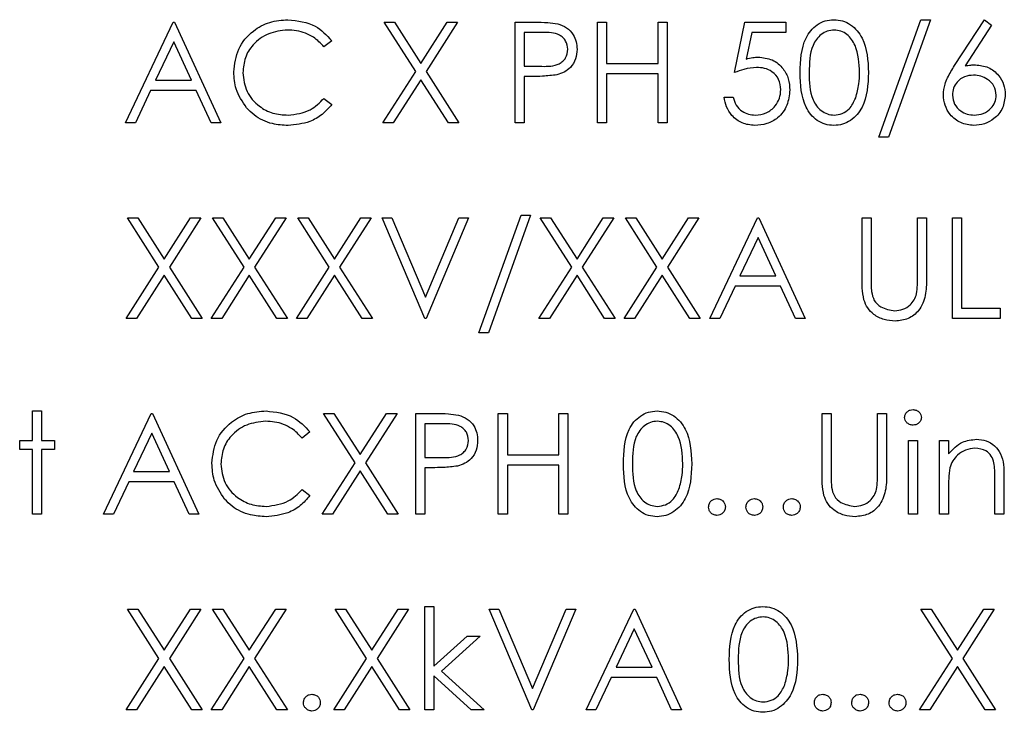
# Paper-space layout 'Blatt3' of a CAD drawing. Header units: millimetres. Extents: x 5 to 418, y 2 to 292.
# Tile 27 of 75: x 109.4 to 112.33, y 177.02 to 179.08. Entities that reach past the tile are written whole.
import ezdxf

# ---------------------------------------------------------------- set-up
doc = ezdxf.new("R2010")
doc.units = ezdxf.units.MM

psp = doc.layouts.new('Blatt3')

# ---------------------------------------------------------------- linework, layer by layer
at = {"color": 7, "linetype": 'Continuous', "lineweight": 25}
for p, q in [((109.7146, 178.774), (109.8569, 179.074)), ((109.8569, 179.074), (109.8608, 179.074)), ((109.8608, 179.074), (109.9992, 178.774)), ((110.4858, 179.074), (110.5168, 179.074)), ((110.5799, 178.927), (110.4858, 179.074)), ((110.5168, 179.074), (110.5954, 178.9513)), ((110.5954, 178.9513), (110.6739, 179.074)), ((110.705, 179.074), (110.6109, 178.927)), ((110.6739, 179.074), (110.705, 179.074)), ((110.8761, 179.074), (110.935, 179.074)), ((110.8761, 178.774), (110.8761, 179.074)), ((111.1223, 179.074), (111.1492, 179.074)), ((111.1223, 178.774), (111.1223, 179.074)), ((111.1492, 179.074), (111.1492, 178.9509)), ((111.3031, 178.9509), (111.3031, 179.074)), ((111.3031, 179.074), (111.33, 179.074)), ((111.33, 179.074), (111.33, 178.774)), ((111.53, 178.924), (111.5608, 179.074)), ((111.5608, 179.074), (111.6838, 179.074)), ((111.6838, 179.074), (111.6838, 179.0432)), ((111.9608, 178.7317), (112.0862, 179.0817)), ((112.1146, 179.0817), (111.9891, 178.7317)), ((112.0862, 179.0817), (112.1146, 179.0817)), ((112.1866, 178.9448), (112.2761, 179.0817)), ((112.2761, 179.0817), (112.2969, 179.0654)), ((110.9579, 179.0432), (110.9031, 179.0432)), ((110.9031, 179.0432), (110.9031, 178.9432)), ((111.5818, 179.0432), (111.5656, 178.9643)), ((111.6838, 179.0432), (111.5818, 179.0432)), ((112.2969, 179.0654), (112.2176, 178.9442)), ((109.8585, 179.0155), (109.8042, 178.9009)), ((109.9114, 178.9009), (109.8585, 179.0155)), ((110.33, 179.0189), (110.3064, 179.0009)), ((110.4819, 178.774), (110.5799, 178.927)), ((110.6109, 178.927), (110.7088, 178.774)), ((110.9031, 178.9432), (110.9556, 178.9426)), ((111.1492, 178.9509), (111.3031, 178.9509)), ((109.8042, 178.9009), (109.9114, 178.9009)), ((110.5954, 178.9027), (110.513, 178.774)), ((110.6778, 178.774), (110.5954, 178.9027)), ((110.9245, 178.9124), (110.9031, 178.9124)), ((110.9031, 178.9124), (110.9031, 178.774)), ((111.3031, 178.9201), (111.1492, 178.9201)), ((111.1492, 178.9201), (111.1492, 178.774)), ((111.3031, 178.774), (111.3031, 178.9201)), ((109.7896, 178.8701), (109.744, 178.774)), ((109.9256, 178.8701), (109.7896, 178.8701)), ((109.9699, 178.774), (109.9256, 178.8701)), ((110.3064, 178.8471), (110.33, 178.8292)), ((111.4992, 178.8509), (111.5261, 178.8509)), ((109.744, 178.774), (109.7146, 178.774)), ((109.9992, 178.774), (109.9699, 178.774)), ((110.513, 178.774), (110.4819, 178.774)), ((110.7088, 178.774), (110.6778, 178.774)), ((110.9031, 178.774), (110.8761, 178.774)), ((111.1492, 178.774), (111.1223, 178.774)), ((111.33, 178.774), (111.3031, 178.774)), ((111.9891, 178.7317), (111.9608, 178.7317)), ((109.7204, 178.4907), (109.7514, 178.4907)), ((109.8145, 178.3437), (109.7204, 178.4907)), ((109.7514, 178.4907), (109.83, 178.3679)), ((109.83, 178.3679), (109.9085, 178.4907)), ((109.9396, 178.4907), (109.8456, 178.3437)), ((109.9085, 178.4907), (109.9396, 178.4907)), ((109.9742, 178.4907), (110.0053, 178.4907)), ((110.0683, 178.3437), (109.9742, 178.4907)), ((110.0053, 178.4907), (110.0838, 178.3679)), ((110.0838, 178.3679), (110.1624, 178.4907)), ((110.1934, 178.4907), (110.0994, 178.3437)), ((110.1624, 178.4907), (110.1934, 178.4907)), ((110.3222, 178.3437), (110.2281, 178.4907)), ((110.2281, 178.4907), (110.2591, 178.4907)), ((110.2591, 178.4907), (110.3377, 178.3679)), ((110.3377, 178.3679), (110.4162, 178.4907)), ((110.4473, 178.4907), (110.3532, 178.3437)), ((110.4162, 178.4907), (110.4473, 178.4907)), ((110.6069, 178.1907), (110.48, 178.4907)), ((110.48, 178.4907), (110.5088, 178.4907)), ((110.5088, 178.4907), (110.6088, 178.2542)), ((110.6088, 178.2542), (110.7088, 178.4907)), ((110.7377, 178.4907), (110.6108, 178.1907)), ((110.7088, 178.4907), (110.7377, 178.4907)), ((110.7684, 178.1483), (110.8939, 178.4983)), ((110.9223, 178.4983), (110.7968, 178.1483)), ((110.8939, 178.4983), (110.9223, 178.4983)), ((110.9511, 178.4907), (110.9822, 178.4907)), ((111.0452, 178.3437), (110.9511, 178.4907)), ((110.9822, 178.4907), (111.0608, 178.3679)), ((111.0608, 178.3679), (111.1393, 178.4907)), ((111.1704, 178.4907), (111.0763, 178.3437)), ((111.1393, 178.4907), (111.1704, 178.4907)), ((111.205, 178.4907), (111.2361, 178.4907)), ((111.2991, 178.3437), (111.205, 178.4907)), ((111.2361, 178.4907), (111.3146, 178.3679)), ((111.3146, 178.3679), (111.3931, 178.4907)), ((111.4242, 178.4907), (111.3302, 178.3437)), ((111.3931, 178.4907), (111.4242, 178.4907)), ((111.4569, 178.1907), (111.5992, 178.4907)), ((111.5992, 178.4907), (111.6031, 178.4907)), ((111.6031, 178.4907), (111.7415, 178.1907)), ((111.9108, 178.4907), (111.9377, 178.4907)), ((111.9108, 178.3095), (111.9108, 178.4907)), ((111.9377, 178.4907), (111.9377, 178.3109)), ((112.0761, 178.3109), (112.0761, 178.4907)), ((112.0761, 178.4907), (112.1031, 178.4907)), ((112.1031, 178.4907), (112.1031, 178.3095)), ((112.18, 178.1907), (112.18, 178.4907)), ((112.18, 178.4907), (112.2069, 178.4907)), ((112.2069, 178.4907), (112.2069, 178.2214)), ((111.6008, 178.4322), (111.5465, 178.3176)), ((111.6537, 178.3176), (111.6008, 178.4322)), ((109.7165, 178.1907), (109.8145, 178.3437)), ((109.8456, 178.3437), (109.9434, 178.1907)), ((109.9704, 178.1907), (110.0683, 178.3437)), ((110.0994, 178.3437), (110.1973, 178.1907)), ((110.2242, 178.1907), (110.3222, 178.3437)), ((110.3532, 178.3437), (110.4511, 178.1907)), ((110.9473, 178.1907), (111.0452, 178.3437)), ((111.0763, 178.3437), (111.1742, 178.1907)), ((111.2011, 178.1907), (111.2991, 178.3437)), ((111.3302, 178.3437), (111.4281, 178.1907)), ((109.83, 178.3194), (109.7476, 178.1907)), ((109.9124, 178.1907), (109.83, 178.3194)), ((110.0838, 178.3194), (110.0014, 178.1907)), ((110.1662, 178.1907), (110.0838, 178.3194)), ((110.3377, 178.3194), (110.2553, 178.1907)), ((110.4201, 178.1907), (110.3377, 178.3194)), ((111.0608, 178.3194), (110.9784, 178.1907)), ((111.1431, 178.1907), (111.0608, 178.3194)), ((111.3146, 178.3194), (111.2322, 178.1907)), ((111.397, 178.1907), (111.3146, 178.3194)), ((111.5465, 178.3176), (111.6537, 178.3176)), ((111.5319, 178.2868), (111.4863, 178.1907)), ((111.6679, 178.2868), (111.5319, 178.2868)), ((111.7123, 178.1907), (111.6679, 178.2868)), ((112.2069, 178.2214), (112.3223, 178.2214)), ((112.3223, 178.2214), (112.3223, 178.1907)), ((109.7476, 178.1907), (109.7165, 178.1907)), ((109.9434, 178.1907), (109.9124, 178.1907)), ((110.0014, 178.1907), (109.9704, 178.1907)), ((110.1973, 178.1907), (110.1662, 178.1907)), ((110.2553, 178.1907), (110.2242, 178.1907)), ((110.4511, 178.1907), (110.4201, 178.1907)), ((110.6108, 178.1907), (110.6069, 178.1907)), ((110.9784, 178.1907), (110.9473, 178.1907)), ((111.1742, 178.1907), (111.1431, 178.1907)), ((111.2322, 178.1907), (111.2011, 178.1907)), ((111.4281, 178.1907), (111.397, 178.1907)), ((111.4863, 178.1907), (111.4569, 178.1907)), ((111.7415, 178.1907), (111.7123, 178.1907)), ((112.3223, 178.1907), (112.18, 178.1907)), ((110.7968, 178.1483), (110.7684, 178.1483)), ((109.4377, 177.8266), (109.4377, 177.915)), ((109.4377, 177.915), (109.4646, 177.915)), ((109.4646, 177.915), (109.4646, 177.8266)), ((109.6492, 177.6073), (109.7915, 177.9073)), ((109.7915, 177.9073), (109.7954, 177.9073)), ((109.7954, 177.9073), (109.9338, 177.6073)), ((110.305, 177.9073), (110.3361, 177.9073)), ((110.3991, 177.7603), (110.305, 177.9073)), ((110.3361, 177.9073), (110.4146, 177.7846)), ((110.4146, 177.7846), (110.4931, 177.9073)), ((110.5242, 177.9073), (110.4302, 177.7603)), ((110.4931, 177.9073), (110.5242, 177.9073)), ((110.58, 177.9073), (110.6388, 177.9073)), ((110.58, 177.6073), (110.58, 177.9073)), ((110.8261, 177.9073), (110.8531, 177.9073)), ((110.8261, 177.6073), (110.8261, 177.9073)), ((110.8531, 177.9073), (110.8531, 177.7842)), ((111.0069, 177.9073), (111.0338, 177.9073)), ((111.0069, 177.7842), (111.0069, 177.9073)), ((111.0338, 177.9073), (111.0338, 177.6073)), ((111.7915, 177.7261), (111.7915, 177.9073)), ((111.7915, 177.9073), (111.8184, 177.9073)), ((111.8184, 177.9073), (111.8184, 177.7276)), ((111.9569, 177.7276), (111.9569, 177.9073)), ((111.9569, 177.9073), (111.9838, 177.9073)), ((111.9838, 177.9073), (111.9838, 177.7261)), ((110.6618, 177.8766), (110.6069, 177.8766)), ((110.6069, 177.8766), (110.6069, 177.7766)), ((109.7931, 177.8488), (109.7388, 177.7342)), ((109.846, 177.7342), (109.7931, 177.8488)), ((110.2646, 177.8523), (110.241, 177.8342)), ((109.3992, 177.7996), (109.3992, 177.8266)), ((109.3992, 177.8266), (109.4377, 177.8266)), ((109.4646, 177.8266), (109.5031, 177.8266)), ((109.5031, 177.8266), (109.5031, 177.7996)), ((112.0492, 177.8266), (112.0761, 177.8266)), ((112.0492, 177.6073), (112.0492, 177.8266)), ((112.0761, 177.8266), (112.0761, 177.6073)), ((112.1415, 177.8266), (112.1684, 177.8266)), ((112.1415, 177.6073), (112.1415, 177.8266)), ((112.1684, 177.8266), (112.1684, 177.787)), ((109.4377, 177.7996), (109.3992, 177.7996)), ((109.4377, 177.6073), (109.4377, 177.7996)), ((109.5031, 177.7996), (109.4646, 177.7996)), ((109.4646, 177.7996), (109.4646, 177.6073)), ((110.8531, 177.7842), (111.0069, 177.7842)), ((110.3011, 177.6073), (110.3991, 177.7603)), ((110.4302, 177.7603), (110.5281, 177.6073)), ((110.6069, 177.7766), (110.6594, 177.7759)), ((111.0069, 177.7535), (110.8531, 177.7535)), ((110.8531, 177.7535), (110.8531, 177.6073)), ((111.0069, 177.6073), (111.0069, 177.7535)), ((109.7388, 177.7342), (109.846, 177.7342)), ((110.4146, 177.736), (110.3322, 177.6073)), ((110.497, 177.6073), (110.4146, 177.736)), ((110.6284, 177.7458), (110.6069, 177.7458)), ((110.6069, 177.7458), (110.6069, 177.6073)), ((109.7242, 177.7035), (109.6786, 177.6073)), ((109.8602, 177.7035), (109.7242, 177.7035)), ((109.9046, 177.6073), (109.8602, 177.7035)), ((112.3069, 177.6073), (112.3069, 177.7104)), ((112.3338, 177.7193), (112.3338, 177.6073)), ((110.241, 177.6804), (110.2646, 177.6625)), ((112.1684, 177.6866), (112.1684, 177.6073)), ((109.4646, 177.6073), (109.4377, 177.6073)), ((109.6786, 177.6073), (109.6492, 177.6073)), ((109.9338, 177.6073), (109.9046, 177.6073)), ((110.3322, 177.6073), (110.3011, 177.6073)), ((110.5281, 177.6073), (110.497, 177.6073)), ((110.6069, 177.6073), (110.58, 177.6073)), ((110.8531, 177.6073), (110.8261, 177.6073)), ((111.0338, 177.6073), (111.0069, 177.6073)), ((112.0761, 177.6073), (112.0492, 177.6073)), ((112.1684, 177.6073), (112.1415, 177.6073)), ((112.3338, 177.6073), (112.3069, 177.6073)), ((109.8145, 177.177), (109.7204, 177.324)), ((109.7204, 177.324), (109.7514, 177.324)), ((109.7514, 177.324), (109.83, 177.2013)), ((109.83, 177.2013), (109.9085, 177.324)), ((109.9396, 177.324), (109.8456, 177.177)), ((109.9085, 177.324), (109.9396, 177.324)), ((109.9742, 177.324), (110.0053, 177.324)), ((110.0683, 177.177), (109.9742, 177.324)), ((110.0053, 177.324), (110.0838, 177.2013)), ((110.0838, 177.2013), (110.1624, 177.324)), ((110.1934, 177.324), (110.0994, 177.177)), ((110.1624, 177.324), (110.1934, 177.324)), ((110.3396, 177.324), (110.3707, 177.324)), ((110.4337, 177.177), (110.3396, 177.324)), ((110.3707, 177.324), (110.4492, 177.2013)), ((110.4492, 177.2013), (110.5278, 177.324)), ((110.5588, 177.324), (110.4648, 177.177)), ((110.5278, 177.324), (110.5588, 177.324)), ((110.6069, 177.024), (110.6069, 177.3317)), ((110.6069, 177.3317), (110.6338, 177.3317)), ((110.6338, 177.3317), (110.6338, 177.1538)), ((110.7992, 177.324), (110.8281, 177.324)), ((110.9261, 177.024), (110.7992, 177.324)), ((110.8281, 177.324), (110.9281, 177.0876)), ((110.9281, 177.0876), (111.0281, 177.324)), ((111.0569, 177.324), (110.93, 177.024)), ((111.0281, 177.324), (111.0569, 177.324)), ((111.0877, 177.024), (111.23, 177.324)), ((111.23, 177.324), (111.2338, 177.324)), ((111.2338, 177.324), (111.3723, 177.024)), ((112.0858, 177.324), (112.1168, 177.324)), ((112.1799, 177.177), (112.0858, 177.324)), ((112.1168, 177.324), (112.1954, 177.2013)), ((112.1954, 177.2013), (112.2739, 177.324)), ((112.305, 177.324), (112.2109, 177.177)), ((112.2739, 177.324), (112.305, 177.324)), ((111.2316, 177.2655), (111.1773, 177.1509)), ((111.2845, 177.1509), (111.2316, 177.2655)), ((110.6338, 177.1538), (110.7336, 177.2432)), ((110.7723, 177.2432), (110.6565, 177.1394)), ((110.7336, 177.2432), (110.7723, 177.2432)), ((109.7165, 177.024), (109.8145, 177.177)), ((109.8456, 177.177), (109.9434, 177.024)), ((109.9704, 177.024), (110.0683, 177.177)), ((110.0994, 177.177), (110.1973, 177.024)), ((110.3358, 177.024), (110.4337, 177.177)), ((110.4648, 177.177), (110.5627, 177.024)), ((112.0819, 177.024), (112.1799, 177.177)), ((112.2109, 177.177), (112.3088, 177.024)), ((109.83, 177.1527), (109.7476, 177.024)), ((109.9124, 177.024), (109.83, 177.1527)), ((110.0838, 177.1527), (110.0014, 177.024)), ((110.1662, 177.024), (110.0838, 177.1527)), ((110.4492, 177.1527), (110.3668, 177.024)), ((110.5316, 177.024), (110.4492, 177.1527)), ((110.6565, 177.1394), (110.7838, 177.024)), ((111.1773, 177.1509), (111.2845, 177.1509)), ((112.1954, 177.1527), (112.113, 177.024)), ((112.2778, 177.024), (112.1954, 177.1527)), ((110.7452, 177.024), (110.6338, 177.125)), ((110.6338, 177.125), (110.6338, 177.024)), ((111.1627, 177.1201), (111.1171, 177.024)), ((111.2987, 177.1201), (111.1627, 177.1201)), ((111.343, 177.024), (111.2987, 177.1201)), ((109.7476, 177.024), (109.7165, 177.024)), ((109.9434, 177.024), (109.9124, 177.024)), ((110.0014, 177.024), (109.9704, 177.024)), ((110.1973, 177.024), (110.1662, 177.024)), ((110.3668, 177.024), (110.3358, 177.024)), ((110.5627, 177.024), (110.5316, 177.024)), ((110.6338, 177.024), (110.6069, 177.024)), ((110.7838, 177.024), (110.7452, 177.024)), ((110.93, 177.024), (110.9261, 177.024)), ((111.1171, 177.024), (111.0877, 177.024)), ((111.3723, 177.024), (111.343, 177.024)), ((112.113, 177.024), (112.0819, 177.024)), ((112.3088, 177.024), (112.2778, 177.024))]:
    psp.add_line(p, q, dxfattribs=at)
for points, knots in [([(110.0377, 178.9257), (110.0404, 178.9492), (110.0459, 178.9963), (110.0903, 179.0478), (110.1437, 179.0776), (110.1806, 179.0803), (110.1991, 179.0817)], [0, 0, 0, 0, 0.279512, 0.55908, 0.779374, 1, 1, 1, 1]), ([(110.1991, 179.0817), (110.2279, 179.0785), (110.2794, 179.0728), (110.3145, 179.0354), (110.33, 179.0189)], [0, 0, 0, 0, 0.5595165, 1, 1, 1, 1]), ([(110.935, 179.074), (110.9478, 179.074), (110.9707, 179.0741), (110.9933, 179.0709), (111.0033, 179.0695)], [0, 0, 0, 0, 0.560314, 1, 1, 1, 1]), ([(111.7261, 178.9239), (111.7273, 178.9597), (111.7288, 179.0045), (111.7567, 179.0496), (111.7762, 179.0675), (111.8001, 179.0795), (111.8177, 179.081), (111.8264, 179.0817)], [0, 0, 0, 0, 0.498702, 0.6241765, 0.7494675, 0.8747453, 1, 1, 1, 1]), ([(111.8264, 179.0817), (111.8353, 179.081), (111.8529, 179.0796), (111.8851, 179.0639), (111.9257, 179.0139), (111.9283, 178.9599), (111.93, 178.9239)], [0, 0, 0, 0, 0.1256, 0.251197, 0.500581, 1, 1, 1, 1]), ([(110.1974, 179.0509), (110.1783, 179.0487), (110.14, 179.0443), (110.0953, 179.0118), (110.0687, 178.969), (110.066, 178.9388), (110.0646, 178.9237)], [0, 0, 0, 0, 0.279856, 0.559519, 0.779686, 1, 1, 1, 1]), ([(110.3064, 179.0009), (110.2966, 179.0111), (110.2805, 179.028), (110.2512, 179.0422), (110.2248, 179.0497), (110.2065, 179.0505), (110.1974, 179.0509)], [0, 0, 0, 0, 0.3393271, 0.5594657, 0.7797271, 1, 1, 1, 1]), ([(111.0338, 178.9934), (111.0325, 179.002), (111.0304, 179.015), (111.0194, 179.0285), (110.9982, 179.0437), (110.9758, 179.0434), (110.9579, 179.0432)], [0, 0, 0, 0, 0.248969, 0.374729, 0.500383, 1, 1, 1, 1]), ([(111.0033, 179.0695), (111.0124, 179.0662), (111.0306, 179.0596), (111.0495, 179.0393), (111.0594, 179.0163), (111.0603, 179.0011), (111.0608, 178.9935)], [0, 0, 0, 0, 0.279705, 0.559381, 0.779509, 1, 1, 1, 1]), ([(111.8273, 179.0509), (111.8205, 179.0502), (111.8067, 179.0489), (111.7885, 179.0383), (111.7739, 179.0235), (111.7541, 178.987), (111.7535, 178.952), (111.7531, 178.924)], [0, 0, 0, 0, 0.125139, 0.250418, 0.375519, 0.500847, 1, 1, 1, 1]), ([(111.9031, 178.924), (111.902, 178.9518), (111.9003, 178.9936), (111.8722, 179.0348), (111.8479, 179.0487), (111.8342, 179.0502), (111.8273, 179.0509)], [0, 0, 0, 0, 0.500072, 0.749021, 0.874598, 1, 1, 1, 1]), ([(110.9556, 178.9426), (110.9739, 178.9425), (110.9967, 178.9424), (111.0189, 178.9574), (111.0304, 178.9712), (111.0325, 178.9845), (111.0338, 178.9934)], [0, 0, 0, 0, 0.499721, 0.62535, 0.751083, 1, 1, 1, 1]), ([(111.0608, 178.9935), (111.06, 178.9836), (111.0586, 178.9639), (111.0436, 178.9398), (111.0231, 178.9243), (111.0083, 178.9197), (111.0009, 178.9174)], [0, 0, 0, 0, 0.280099, 0.559324, 0.779458, 1, 1, 1, 1]), ([(111.5656, 178.9643), (111.5721, 178.9661), (111.5837, 178.9693), (111.5957, 178.9699), (111.601, 178.9701)], [0, 0, 0, 0, 0.5600642, 1, 1, 1, 1]), ([(111.601, 178.9701), (111.6153, 178.9686), (111.644, 178.9656), (111.6755, 178.9386), (111.6931, 178.9057), (111.6946, 178.8833), (111.6954, 178.872)], [0, 0, 0, 0, 0.279688, 0.559025, 0.779292, 1, 1, 1, 1]), ([(110.0757, 178.8188), (110.0633, 178.8369), (110.0411, 178.8694), (110.0387, 178.9085), (110.0377, 178.9257)], [0, 0, 0, 0, 0.559029, 1, 1, 1, 1]), ([(110.0646, 178.9237), (110.0669, 178.9043), (110.0715, 178.8655), (110.1091, 178.8236), (110.1536, 178.8003), (110.1841, 178.7981), (110.1993, 178.7971)], [0, 0, 0, 0, 0.279434, 0.558921, 0.779283, 1, 1, 1, 1]), ([(111.5961, 178.9394), (111.5834, 178.9381), (111.5607, 178.9357), (111.5394, 178.9276), (111.53, 178.924)], [0, 0, 0, 0, 0.559416, 1, 1, 1, 1]), ([(111.6684, 178.8731), (111.6673, 178.8835), (111.6651, 178.9043), (111.6449, 178.9268), (111.6205, 178.938), (111.6042, 178.9389), (111.5961, 178.9394)], [0, 0, 0, 0, 0.279539, 0.558617, 0.779047, 1, 1, 1, 1]), ([(111.8264, 178.7663), (111.8177, 178.767), (111.8002, 178.7684), (111.7683, 178.7841), (111.7289, 178.8345), (111.7272, 178.8881), (111.7261, 178.9239)], [0, 0, 0, 0, 0.125551, 0.25109, 0.50025, 1, 1, 1, 1]), ([(111.7531, 178.924), (111.7533, 178.8959), (111.7536, 178.854), (111.7824, 178.813), (111.8068, 178.7993), (111.8205, 178.7978), (111.8273, 178.7971)], [0, 0, 0, 0, 0.500291, 0.749086, 0.874606, 1, 1, 1, 1]), ([(111.93, 178.9239), (111.9283, 178.8879), (111.9258, 178.8339), (111.885, 178.7841), (111.8529, 178.7684), (111.8353, 178.767), (111.8264, 178.7663)], [0, 0, 0, 0, 0.4994065, 0.7487427, 0.8743724, 1, 1, 1, 1]), ([(111.8917, 178.8486), (111.8955, 178.8624), (111.9024, 178.8871), (111.9028, 178.9127), (111.9031, 178.924)], [0, 0, 0, 0, 0.559599, 1, 1, 1, 1]), ([(112.1531, 178.8576), (112.1541, 178.8684), (112.1559, 178.886), (112.1654, 178.9089), (112.1753, 178.9273), (112.1828, 178.9389), (112.1866, 178.9448)], [0, 0, 0, 0, 0.3393742, 0.5594856, 0.7797313, 1, 1, 1, 1]), ([(112.2176, 178.9442), (112.2234, 178.9451), (112.2337, 178.9467), (112.2441, 178.947), (112.2487, 178.9471)], [0, 0, 0, 0, 0.55991, 1, 1, 1, 1]), ([(112.2487, 178.9471), (112.2618, 178.9456), (112.2881, 178.9426), (112.3174, 178.9185), (112.3351, 178.8892), (112.3368, 178.8685), (112.3377, 178.8582)], [0, 0, 0, 0, 0.279638, 0.559326, 0.779527, 1, 1, 1, 1]), ([(111.0009, 178.9174), (110.9867, 178.9156), (110.9613, 178.9124), (110.9358, 178.9124), (110.9245, 178.9124)], [0, 0, 0, 0, 0.559694, 1, 1, 1, 1]), ([(112.243, 178.9163), (112.2339, 178.9155), (112.2156, 178.914), (112.1947, 178.8981), (112.1819, 178.878), (112.1806, 178.8637), (112.18, 178.8566)], [0, 0, 0, 0, 0.280127, 0.559515, 0.779719, 1, 1, 1, 1]), ([(112.3108, 178.8566), (112.3094, 178.866), (112.3066, 178.8848), (112.2869, 178.9038), (112.2652, 178.9147), (112.2504, 178.9158), (112.243, 178.9163)], [0, 0, 0, 0, 0.278754, 0.558605, 0.779147, 1, 1, 1, 1]), ([(111.6954, 178.872), (111.6936, 178.8564), (111.6901, 178.8253), (111.6632, 178.7892), (111.6275, 178.7691), (111.603, 178.7672), (111.5907, 178.7663)], [0, 0, 0, 0, 0.279864, 0.559271, 0.779424, 1, 1, 1, 1]), ([(111.5923, 178.7971), (111.6035, 178.7984), (111.626, 178.801), (111.6511, 178.8215), (111.6663, 178.8466), (111.6677, 178.8643), (111.6684, 178.8731)], [0, 0, 0, 0, 0.279617, 0.559357, 0.779559, 1, 1, 1, 1]), ([(110.1993, 178.7971), (110.2225, 178.7999), (110.264, 178.805), (110.2934, 178.8342), (110.3064, 178.8471)], [0, 0, 0, 0, 0.558772, 1, 1, 1, 1]), ([(111.5907, 178.7663), (111.5779, 178.7676), (111.5522, 178.7702), (111.5231, 178.7932), (111.5051, 178.8212), (111.5012, 178.841), (111.4992, 178.8509)], [0, 0, 0, 0, 0.279625, 0.559019, 0.77938, 1, 1, 1, 1]), ([(111.5261, 178.8509), (111.5285, 178.8424), (111.5331, 178.8255), (111.5514, 178.8084), (111.5718, 178.7988), (111.5855, 178.7976), (111.5923, 178.7971)], [0, 0, 0, 0, 0.28005, 0.559166, 0.779583, 1, 1, 1, 1]), ([(111.8273, 178.7971), (111.8355, 178.7981), (111.8519, 178.8002), (111.8773, 178.8173), (111.8862, 178.8367), (111.8917, 178.8486)], [0, 0, 0, 0, 0.280257, 0.560781, 1, 1, 1, 1]), ([(112.2439, 178.7663), (112.2305, 178.7679), (112.2037, 178.7711), (112.1734, 178.7955), (112.1562, 178.8261), (112.1541, 178.8471), (112.1531, 178.8576)], [0, 0, 0, 0, 0.27967, 0.559085, 0.779558, 1, 1, 1, 1]), ([(112.18, 178.8566), (112.1813, 178.8473), (112.1839, 178.8289), (112.2026, 178.8099), (112.2237, 178.7987), (112.2381, 178.7976), (112.2454, 178.7971)], [0, 0, 0, 0, 0.279059, 0.5588204, 0.7793034, 1, 1, 1, 1]), ([(112.3377, 178.8582), (112.3361, 178.8444), (112.333, 178.817), (112.3074, 178.7866), (112.2762, 178.7693), (112.2547, 178.7673), (112.2439, 178.7663)], [0, 0, 0, 0, 0.279631, 0.55896, 0.779478, 1, 1, 1, 1]), ([(112.2454, 178.7971), (112.2546, 178.798), (112.273, 178.7998), (112.2944, 178.8152), (112.3085, 178.8348), (112.31, 178.8493), (112.3108, 178.8566)], [0, 0, 0, 0, 0.280018, 0.559853, 0.779987, 1, 1, 1, 1]), ([(110.1995, 178.7663), (110.1837, 178.7672), (110.1577, 178.7686), (110.1235, 178.7809), (110.097, 178.7967), (110.0828, 178.8114), (110.0757, 178.8188)], [0, 0, 0, 0, 0.339838, 0.559927, 0.779959, 1, 1, 1, 1]), ([(110.33, 178.8292), (110.3207, 178.8186), (110.3022, 178.7974), (110.2578, 178.7719), (110.2216, 178.7684), (110.1995, 178.7663)], [0, 0, 0, 0, 0.28041, 0.560795, 1, 1, 1, 1]), ([(111.9161, 178.2462), (111.9142, 178.258), (111.9108, 178.2789), (111.9108, 178.3001), (111.9108, 178.3095)], [0, 0, 0, 0, 0.559499, 1, 1, 1, 1]), ([(111.9377, 178.3109), (111.9377, 178.3034), (111.9376, 178.2901), (111.9385, 178.2768), (111.9389, 178.271)], [0, 0, 0, 0, 0.5601244, 1, 1, 1, 1]), ([(112.1031, 178.3095), (112.1028, 178.2927), (112.1023, 178.2595), (112.0842, 178.2152), (112.0493, 178.1872), (112.023, 178.1844), (112.0099, 178.183)], [0, 0, 0, 0, 0.281655, 0.560111, 0.78008, 1, 1, 1, 1]), ([(112.0731, 178.2643), (112.0742, 178.273), (112.0762, 178.2884), (112.0762, 178.304), (112.0761, 178.3109)], [0, 0, 0, 0, 0.559624, 1, 1, 1, 1]), ([(111.9389, 178.271), (111.9408, 178.2618), (111.9446, 178.2435), (111.9703, 178.2199), (111.9939, 178.2161), (112.0084, 178.2137)], [0, 0, 0, 0, 0.281057, 0.560821, 1, 1, 1, 1]), ([(112.0084, 178.2137), (112.0166, 178.2146), (112.0332, 178.2164), (112.0532, 178.2291), (112.0668, 178.2458), (112.071, 178.2581), (112.0731, 178.2643)], [0, 0, 0, 0, 0.279787, 0.559377, 0.779569, 1, 1, 1, 1]), ([(112.0099, 178.183), (111.9985, 178.1837), (111.9757, 178.1853), (111.947, 178.2002), (111.926, 178.2212), (111.9194, 178.2379), (111.9161, 178.2462)], [0, 0, 0, 0, 0.280221, 0.559914, 0.779952, 1, 1, 1, 1]), ([(109.9723, 177.7591), (109.975, 177.7826), (109.9805, 177.8296), (110.0249, 177.8811), (110.0783, 177.9109), (110.1152, 177.9136), (110.1337, 177.915)], [0, 0, 0, 0, 0.2795119, 0.5590796, 0.7793739, 1, 1, 1, 1]), ([(110.1337, 177.915), (110.1625, 177.9118), (110.214, 177.9061), (110.2491, 177.8687), (110.2646, 177.8523)], [0, 0, 0, 0, 0.559517, 1, 1, 1, 1]), ([(110.6388, 177.9073), (110.6516, 177.9074), (110.6745, 177.9074), (110.6972, 177.9042), (110.7071, 177.9028)], [0, 0, 0, 0, 0.560314, 1, 1, 1, 1]), ([(110.7071, 177.9028), (110.7163, 177.8995), (110.7345, 177.8929), (110.7533, 177.8727), (110.7633, 177.8496), (110.7642, 177.8344), (110.7646, 177.8269)], [0, 0, 0, 0, 0.279705, 0.559381, 0.779509, 1, 1, 1, 1]), ([(111.1992, 177.7572), (111.2004, 177.793), (111.2018, 177.8379), (111.2298, 177.8829), (111.2493, 177.9008), (111.2732, 177.9129), (111.2907, 177.9143), (111.2995, 177.915)], [0, 0, 0, 0, 0.498702, 0.624177, 0.749467, 0.874745, 1, 1, 1, 1]), ([(111.2995, 177.915), (111.3083, 177.9143), (111.326, 177.9129), (111.3582, 177.8972), (111.3987, 177.8472), (111.4013, 177.7932), (111.4031, 177.7572)], [0, 0, 0, 0, 0.1256, 0.251197, 0.500581, 1, 1, 1, 1]), ([(112.0377, 177.8957), (112.0382, 177.8992), (112.0392, 177.9063), (112.0462, 177.9137), (112.0542, 177.9182), (112.0598, 177.9186), (112.0626, 177.9189)], [0, 0, 0, 0, 0.2792893, 0.5588967, 0.7794517, 1, 1, 1, 1]), ([(112.0626, 177.9189), (112.0661, 177.9185), (112.0732, 177.9178), (112.0815, 177.9117), (112.0868, 177.9041), (112.0874, 177.8985), (112.0877, 177.8957)], [0, 0, 0, 0, 0.279869, 0.559866, 0.779911, 1, 1, 1, 1]), ([(110.132, 177.8842), (110.1129, 177.8821), (110.0746, 177.8777), (110.0299, 177.8451), (110.0033, 177.8023), (110.0006, 177.7721), (109.9992, 177.757)], [0, 0, 0, 0, 0.279856, 0.559519, 0.779686, 1, 1, 1, 1]), ([(110.241, 177.8342), (110.2312, 177.8445), (110.2151, 177.8613), (110.1858, 177.8755), (110.1594, 177.883), (110.1411, 177.8838), (110.132, 177.8842)], [0, 0, 0, 0, 0.339327, 0.559466, 0.779727, 1, 1, 1, 1]), ([(110.7377, 177.8267), (110.7363, 177.8353), (110.7343, 177.8483), (110.7232, 177.8618), (110.702, 177.877), (110.6797, 177.8768), (110.6618, 177.8766)], [0, 0, 0, 0, 0.248969, 0.374729, 0.500383, 1, 1, 1, 1]), ([(111.3004, 177.8842), (111.2935, 177.8836), (111.2798, 177.8822), (111.2615, 177.8716), (111.247, 177.8569), (111.2271, 177.8203), (111.2266, 177.7853), (111.2261, 177.7573)], [0, 0, 0, 0, 0.125139, 0.250418, 0.375519, 0.500847, 1, 1, 1, 1]), ([(111.3761, 177.7573), (111.375, 177.7852), (111.3734, 177.8269), (111.3453, 177.8681), (111.321, 177.8821), (111.3073, 177.8835), (111.3004, 177.8842)], [0, 0, 0, 0, 0.500072, 0.749021, 0.874598, 1, 1, 1, 1]), ([(112.0626, 177.8727), (112.059, 177.8731), (112.052, 177.8738), (112.0439, 177.8798), (112.0386, 177.8874), (112.038, 177.8929), (112.0377, 177.8957)], [0, 0, 0, 0, 0.279784, 0.559698, 0.779921, 1, 1, 1, 1]), ([(112.0877, 177.8957), (112.0872, 177.8921), (112.0861, 177.885), (112.0789, 177.8777), (112.0709, 177.8733), (112.0653, 177.8729), (112.0626, 177.8727)], [0, 0, 0, 0, 0.27916, 0.558862, 0.779356, 1, 1, 1, 1]), ([(110.6594, 177.7759), (110.6777, 177.7758), (110.7006, 177.7757), (110.7227, 177.7908), (110.7343, 177.8045), (110.7363, 177.8179), (110.7377, 177.8267)], [0, 0, 0, 0, 0.499721, 0.62535, 0.751083, 1, 1, 1, 1]), ([(110.7646, 177.8269), (110.7639, 177.817), (110.7625, 177.7972), (110.7474, 177.7731), (110.727, 177.7576), (110.7122, 177.753), (110.7047, 177.7507)], [0, 0, 0, 0, 0.280099, 0.559324, 0.779458, 1, 1, 1, 1]), ([(112.1684, 177.787), (112.1812, 177.8008), (112.2041, 177.8255), (112.2373, 177.8289), (112.2519, 177.8304)], [0, 0, 0, 0, 0.559141, 1, 1, 1, 1]), ([(112.2519, 177.8304), (112.2617, 177.8295), (112.2813, 177.8278), (112.3071, 177.812), (112.3333, 177.777), (112.3336, 177.7431), (112.3338, 177.7193)], [0, 0, 0, 0, 0.1870208, 0.3738905, 0.5606099, 1, 1, 1, 1]), ([(112.2472, 177.8035), (112.2377, 177.8025), (112.2187, 177.8005), (112.1964, 177.7851), (112.1801, 177.7666), (112.1751, 177.7525), (112.1726, 177.7454)], [0, 0, 0, 0, 0.279553, 0.559373, 0.779703, 1, 1, 1, 1]), ([(112.3037, 177.7603), (112.3016, 177.7673), (112.2973, 177.7812), (112.2778, 177.8004), (112.2588, 177.8023), (112.2472, 177.8035)], [0, 0, 0, 0, 0.2811923, 0.5613307, 1, 1, 1, 1]), ([(110.0103, 177.6521), (109.9979, 177.6703), (109.9757, 177.7028), (109.9733, 177.7418), (109.9723, 177.7591)], [0, 0, 0, 0, 0.559029, 1, 1, 1, 1]), ([(109.9992, 177.757), (110.0015, 177.7376), (110.0061, 177.6988), (110.0437, 177.657), (110.0882, 177.6336), (110.1187, 177.6315), (110.1339, 177.6304)], [0, 0, 0, 0, 0.279434, 0.558921, 0.779283, 1, 1, 1, 1]), ([(110.7047, 177.7507), (110.6905, 177.7489), (110.6652, 177.7457), (110.6396, 177.7458), (110.6284, 177.7458)], [0, 0, 0, 0, 0.559694, 1, 1, 1, 1]), ([(111.2995, 177.5996), (111.2908, 177.6003), (111.2733, 177.6018), (111.2414, 177.6175), (111.202, 177.6679), (111.2003, 177.7215), (111.1992, 177.7572)], [0, 0, 0, 0, 0.125551, 0.25109, 0.50025, 1, 1, 1, 1]), ([(111.2261, 177.7573), (111.2264, 177.7293), (111.2267, 177.6873), (111.2555, 177.6463), (111.2798, 177.6326), (111.2936, 177.6311), (111.3004, 177.6304)], [0, 0, 0, 0, 0.500291, 0.749086, 0.874606, 1, 1, 1, 1]), ([(111.4031, 177.7572), (111.4014, 177.7212), (111.3989, 177.6672), (111.3581, 177.6175), (111.326, 177.6018), (111.3083, 177.6003), (111.2995, 177.5996)], [0, 0, 0, 0, 0.4994065, 0.7487427, 0.8743724, 1, 1, 1, 1]), ([(111.3648, 177.6819), (111.3686, 177.6957), (111.3754, 177.7204), (111.3759, 177.746), (111.3761, 177.7573)], [0, 0, 0, 0, 0.559599, 1, 1, 1, 1]), ([(112.3069, 177.7104), (112.307, 177.7198), (112.3071, 177.7365), (112.3047, 177.7531), (112.3037, 177.7603)], [0, 0, 0, 0, 0.560255, 1, 1, 1, 1]), ([(111.7969, 177.6629), (111.795, 177.6746), (111.7915, 177.6956), (111.7915, 177.7168), (111.7915, 177.7261)], [0, 0, 0, 0, 0.559499, 1, 1, 1, 1]), ([(111.8184, 177.7276), (111.8184, 177.7201), (111.8184, 177.7068), (111.8193, 177.6935), (111.8196, 177.6877)], [0, 0, 0, 0, 0.560124, 1, 1, 1, 1]), ([(111.9838, 177.7261), (111.9836, 177.7094), (111.9831, 177.6762), (111.965, 177.6319), (111.9301, 177.6039), (111.9038, 177.601), (111.8906, 177.5996)], [0, 0, 0, 0, 0.281655, 0.560111, 0.78008, 1, 1, 1, 1]), ([(111.9538, 177.681), (111.955, 177.6897), (111.957, 177.7051), (111.9569, 177.7207), (111.9569, 177.7276)], [0, 0, 0, 0, 0.559624, 1, 1, 1, 1]), ([(112.1726, 177.7454), (112.1711, 177.7345), (112.1684, 177.715), (112.1684, 177.6953), (112.1684, 177.6866)], [0, 0, 0, 0, 0.559658, 1, 1, 1, 1]), ([(110.1339, 177.6304), (110.1571, 177.6332), (110.1986, 177.6383), (110.2281, 177.6675), (110.241, 177.6804)], [0, 0, 0, 0, 0.558772, 1, 1, 1, 1]), ([(110.2646, 177.6625), (110.2554, 177.652), (110.2369, 177.6308), (110.1924, 177.6053), (110.1562, 177.6018), (110.1341, 177.5996)], [0, 0, 0, 0, 0.28041, 0.560795, 1, 1, 1, 1]), ([(111.3004, 177.6304), (111.3086, 177.6314), (111.325, 177.6335), (111.3503, 177.6506), (111.3593, 177.67), (111.3648, 177.6819)], [0, 0, 0, 0, 0.280257, 0.560781, 1, 1, 1, 1]), ([(111.8906, 177.5996), (111.8792, 177.6004), (111.8565, 177.602), (111.8278, 177.6169), (111.8067, 177.6378), (111.8002, 177.6546), (111.7969, 177.6629)], [0, 0, 0, 0, 0.280221, 0.559914, 0.779952, 1, 1, 1, 1]), ([(111.8196, 177.6877), (111.8216, 177.6785), (111.8254, 177.6602), (111.8511, 177.6366), (111.8747, 177.6327), (111.8891, 177.6304)], [0, 0, 0, 0, 0.281057, 0.560821, 1, 1, 1, 1]), ([(111.8891, 177.6304), (111.8974, 177.6313), (111.9139, 177.6331), (111.9339, 177.6458), (111.9476, 177.6624), (111.9518, 177.6748), (111.9538, 177.681)], [0, 0, 0, 0, 0.279787, 0.559377, 0.779569, 1, 1, 1, 1]), ([(110.1341, 177.5996), (110.1183, 177.6005), (110.0923, 177.6019), (110.0581, 177.6143), (110.0316, 177.63), (110.0174, 177.6447), (110.0103, 177.6521)], [0, 0, 0, 0, 0.339838, 0.559927, 0.779959, 1, 1, 1, 1]), ([(111.4531, 177.6285), (111.4535, 177.6322), (111.4544, 177.6395), (111.4612, 177.6477), (111.4694, 177.6527), (111.4752, 177.6532), (111.4781, 177.6535)], [0, 0, 0, 0, 0.2795762, 0.5592837, 0.7795524, 1, 1, 1, 1]), ([(111.4781, 177.6535), (111.4818, 177.6531), (111.4892, 177.6522), (111.4972, 177.6453), (111.5024, 177.6372), (111.5028, 177.6314), (111.5031, 177.6285)], [0, 0, 0, 0, 0.279602, 0.559212, 0.779475, 1, 1, 1, 1]), ([(111.5646, 177.6285), (111.565, 177.6322), (111.5659, 177.6395), (111.5727, 177.6477), (111.5809, 177.6527), (111.5867, 177.6532), (111.5896, 177.6535)], [0, 0, 0, 0, 0.279576, 0.559284, 0.779552, 1, 1, 1, 1]), ([(111.5896, 177.6535), (111.5933, 177.6531), (111.6007, 177.6522), (111.6088, 177.6453), (111.6139, 177.6372), (111.6144, 177.6314), (111.6146, 177.6285)], [0, 0, 0, 0, 0.2796016, 0.559212, 0.7794752, 1, 1, 1, 1]), ([(111.6761, 177.6285), (111.6766, 177.6322), (111.6775, 177.6395), (111.6842, 177.6477), (111.6924, 177.6527), (111.6982, 177.6532), (111.7011, 177.6535)], [0, 0, 0, 0, 0.2795762, 0.5592837, 0.7795524, 1, 1, 1, 1]), ([(111.7011, 177.6535), (111.7048, 177.6531), (111.7122, 177.6522), (111.7203, 177.6453), (111.7254, 177.6372), (111.7259, 177.6314), (111.7261, 177.6285)], [0, 0, 0, 0, 0.279602, 0.559212, 0.779475, 1, 1, 1, 1]), ([(111.4781, 177.6035), (111.4744, 177.6039), (111.467, 177.6048), (111.4589, 177.6116), (111.4539, 177.6198), (111.4533, 177.6256), (111.4531, 177.6285)], [0, 0, 0, 0, 0.2795812, 0.5591432, 0.7795754, 1, 1, 1, 1]), ([(111.5031, 177.6285), (111.5026, 177.6248), (111.5018, 177.6174), (111.4949, 177.6093), (111.4867, 177.6043), (111.481, 177.6037), (111.4781, 177.6035)], [0, 0, 0, 0, 0.279469, 0.559358, 0.779674, 1, 1, 1, 1]), ([(111.5896, 177.6035), (111.5859, 177.6039), (111.5786, 177.6048), (111.5704, 177.6116), (111.5654, 177.6198), (111.5649, 177.6256), (111.5646, 177.6285)], [0, 0, 0, 0, 0.2795812, 0.5591432, 0.7795754, 1, 1, 1, 1]), ([(111.6146, 177.6285), (111.6142, 177.6248), (111.6133, 177.6174), (111.6065, 177.6093), (111.5983, 177.6043), (111.5925, 177.6037), (111.5896, 177.6035)], [0, 0, 0, 0, 0.279469, 0.559358, 0.779674, 1, 1, 1, 1]), ([(111.7011, 177.6035), (111.6975, 177.6039), (111.6901, 177.6048), (111.682, 177.6116), (111.6769, 177.6198), (111.6764, 177.6256), (111.6761, 177.6285)], [0, 0, 0, 0, 0.2795812, 0.5591432, 0.7795754, 1, 1, 1, 1]), ([(111.7261, 177.6285), (111.7257, 177.6248), (111.7248, 177.6174), (111.718, 177.6093), (111.7098, 177.6043), (111.704, 177.6037), (111.7011, 177.6035)], [0, 0, 0, 0, 0.279469, 0.559358, 0.779674, 1, 1, 1, 1]), ([(111.5146, 177.1739), (111.5158, 177.2097), (111.5172, 177.2545), (111.5452, 177.2996), (111.5646, 177.3175), (111.5886, 177.3295), (111.6061, 177.331), (111.6149, 177.3317)], [0, 0, 0, 0, 0.498702, 0.624177, 0.749467, 0.874745, 1, 1, 1, 1]), ([(111.6149, 177.3317), (111.6237, 177.331), (111.6414, 177.3296), (111.6736, 177.3139), (111.7141, 177.2639), (111.7167, 177.2099), (111.7184, 177.1739)], [0, 0, 0, 0, 0.1256, 0.251197, 0.500581, 1, 1, 1, 1]), ([(111.6158, 177.3009), (111.6089, 177.3002), (111.5952, 177.2989), (111.5769, 177.2883), (111.5624, 177.2735), (111.5425, 177.237), (111.542, 177.202), (111.5415, 177.174)], [0, 0, 0, 0, 0.125139, 0.250418, 0.375519, 0.500847, 1, 1, 1, 1]), ([(111.6915, 177.174), (111.6904, 177.2018), (111.6887, 177.2436), (111.6607, 177.2848), (111.6364, 177.2987), (111.6227, 177.3002), (111.6158, 177.3009)], [0, 0, 0, 0, 0.500072, 0.749021, 0.874598, 1, 1, 1, 1]), ([(111.6149, 177.0163), (111.6061, 177.017), (111.5886, 177.0184), (111.5568, 177.0341), (111.5174, 177.0845), (111.5157, 177.1381), (111.5146, 177.1739)], [0, 0, 0, 0, 0.125551, 0.25109, 0.50025, 1, 1, 1, 1]), ([(111.5415, 177.174), (111.5417, 177.1459), (111.5421, 177.104), (111.5709, 177.063), (111.5952, 177.0493), (111.6089, 177.0478), (111.6158, 177.0471)], [0, 0, 0, 0, 0.500291, 0.749086, 0.874606, 1, 1, 1, 1]), ([(111.7184, 177.1739), (111.7168, 177.1379), (111.7143, 177.0839), (111.6735, 177.0341), (111.6414, 177.0184), (111.6237, 177.017), (111.6149, 177.0163)], [0, 0, 0, 0, 0.4994065, 0.7487427, 0.8743724, 1, 1, 1, 1]), ([(111.6802, 177.0986), (111.684, 177.1124), (111.6908, 177.1371), (111.6913, 177.1627), (111.6915, 177.174)], [0, 0, 0, 0, 0.559599, 1, 1, 1, 1]), ([(111.6158, 177.0471), (111.624, 177.0481), (111.6404, 177.0502), (111.6657, 177.0673), (111.6747, 177.0867), (111.6802, 177.0986)], [0, 0, 0, 0, 0.280257, 0.560781, 1, 1, 1, 1]), ([(110.2454, 177.0451), (110.2458, 177.0488), (110.2467, 177.0562), (110.2535, 177.0644), (110.2617, 177.0694), (110.2675, 177.0699), (110.2704, 177.0701)], [0, 0, 0, 0, 0.279576, 0.559284, 0.779552, 1, 1, 1, 1]), ([(110.2704, 177.0201), (110.2667, 177.0206), (110.2593, 177.0215), (110.2512, 177.0283), (110.2462, 177.0365), (110.2456, 177.0422), (110.2454, 177.0451)], [0, 0, 0, 0, 0.2795812, 0.5591432, 0.7795754, 1, 1, 1, 1]), ([(110.2704, 177.0701), (110.2741, 177.0697), (110.2815, 177.0689), (110.2895, 177.062), (110.2947, 177.0539), (110.2951, 177.048), (110.2954, 177.0451)], [0, 0, 0, 0, 0.279602, 0.559212, 0.779475, 1, 1, 1, 1]), ([(110.2954, 177.0451), (110.2949, 177.0415), (110.2941, 177.0341), (110.2872, 177.026), (110.2791, 177.0209), (110.2733, 177.0204), (110.2704, 177.0201)], [0, 0, 0, 0, 0.2794691, 0.5593578, 0.7796739, 1, 1, 1, 1]), ([(111.7684, 177.0451), (111.7689, 177.0488), (111.7698, 177.0562), (111.7765, 177.0644), (111.7848, 177.0694), (111.7905, 177.0699), (111.7934, 177.0701)], [0, 0, 0, 0, 0.279576, 0.559284, 0.779552, 1, 1, 1, 1]), ([(111.7934, 177.0201), (111.7898, 177.0206), (111.7824, 177.0215), (111.7743, 177.0283), (111.7693, 177.0365), (111.7687, 177.0422), (111.7684, 177.0451)], [0, 0, 0, 0, 0.2795812, 0.5591432, 0.7795754, 1, 1, 1, 1]), ([(111.7934, 177.0701), (111.7971, 177.0697), (111.8045, 177.0689), (111.8126, 177.062), (111.8178, 177.0539), (111.8182, 177.048), (111.8184, 177.0451)], [0, 0, 0, 0, 0.279602, 0.559212, 0.779475, 1, 1, 1, 1]), ([(111.8184, 177.0451), (111.818, 177.0415), (111.8171, 177.0341), (111.8103, 177.026), (111.8021, 177.0209), (111.7963, 177.0204), (111.7934, 177.0201)], [0, 0, 0, 0, 0.279469, 0.559358, 0.779674, 1, 1, 1, 1]), ([(111.88, 177.0451), (111.8804, 177.0488), (111.8813, 177.0562), (111.8881, 177.0644), (111.8963, 177.0694), (111.9021, 177.0699), (111.905, 177.0701)], [0, 0, 0, 0, 0.279576, 0.559284, 0.779552, 1, 1, 1, 1]), ([(111.905, 177.0201), (111.9013, 177.0206), (111.894, 177.0215), (111.8858, 177.0283), (111.8808, 177.0365), (111.8803, 177.0422), (111.88, 177.0451)], [0, 0, 0, 0, 0.2795812, 0.5591432, 0.7795754, 1, 1, 1, 1]), ([(111.905, 177.0701), (111.9087, 177.0697), (111.9161, 177.0689), (111.9242, 177.062), (111.9293, 177.0539), (111.9298, 177.048), (111.93, 177.0451)], [0, 0, 0, 0, 0.2796016, 0.559212, 0.7794752, 1, 1, 1, 1]), ([(111.93, 177.0451), (111.9295, 177.0415), (111.9287, 177.0341), (111.9218, 177.026), (111.9137, 177.0209), (111.9079, 177.0204), (111.905, 177.0201)], [0, 0, 0, 0, 0.279469, 0.559358, 0.779674, 1, 1, 1, 1]), ([(111.9915, 177.0451), (111.992, 177.0488), (111.9928, 177.0562), (111.9996, 177.0644), (112.0078, 177.0694), (112.0136, 177.0699), (112.0165, 177.0701)], [0, 0, 0, 0, 0.279576, 0.559284, 0.779552, 1, 1, 1, 1]), ([(112.0165, 177.0201), (112.0128, 177.0206), (112.0055, 177.0215), (111.9974, 177.0283), (111.9923, 177.0365), (111.9918, 177.0422), (111.9915, 177.0451)], [0, 0, 0, 0, 0.2795812, 0.5591432, 0.7795754, 1, 1, 1, 1]), ([(112.0165, 177.0701), (112.0202, 177.0697), (112.0276, 177.0689), (112.0357, 177.062), (112.0408, 177.0539), (112.0413, 177.048), (112.0415, 177.0451)], [0, 0, 0, 0, 0.279602, 0.559212, 0.779475, 1, 1, 1, 1]), ([(112.0415, 177.0451), (112.0411, 177.0415), (112.0402, 177.0341), (112.0334, 177.026), (112.0252, 177.0209), (112.0194, 177.0204), (112.0165, 177.0201)], [0, 0, 0, 0, 0.279469, 0.559358, 0.779674, 1, 1, 1, 1])]:
    psp.add_open_spline(points, degree=3, knots=knots, dxfattribs=at)

doc.saveas('drawing.dxf')
